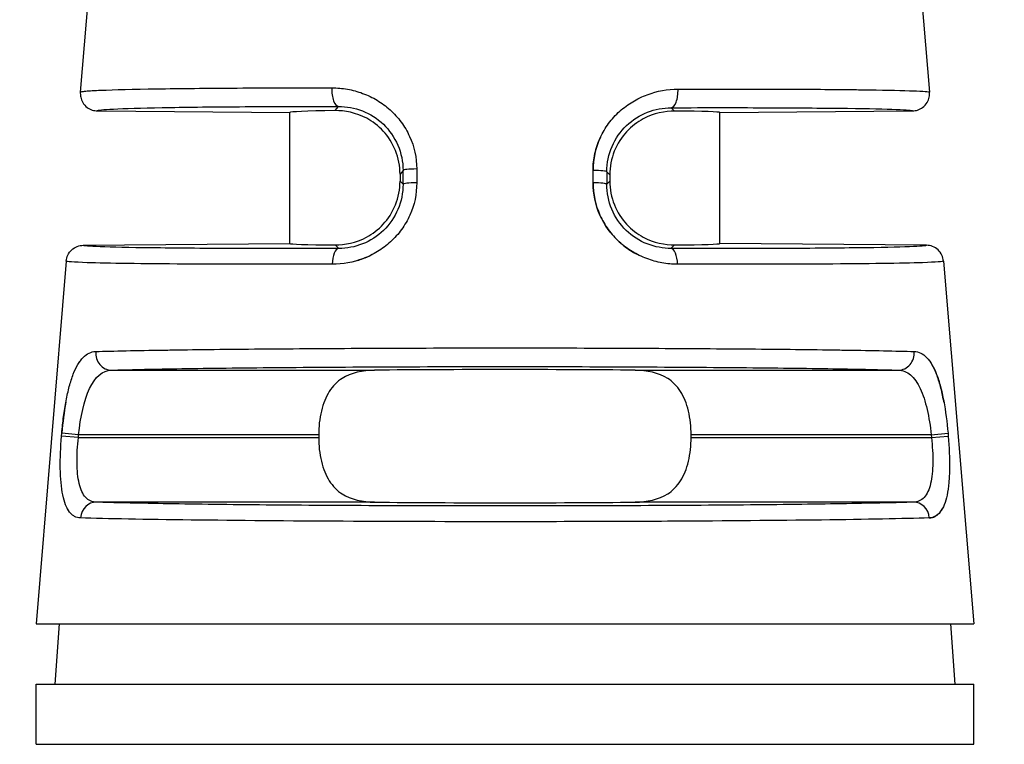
# Model space of a CAD drawing. Header units: inches. Extents: x 0 to 6721, y -3375 to 1330.
# Tile 143 of 196: x 4576 to 4588, y 114 to 122. Entities that reach past the tile are written whole.
import ezdxf

# ---------------------------------------------------------------- set-up
doc = ezdxf.new("R2010")
doc.units = ezdxf.units.IN
doc.header["$MEASUREMENT"] = 0
for name, color, linetype, lineweight in [('AM_5', 3, 'Continuous', 15), ('可見 (ISO)', 7, 'Continuous', 25), ('窄部可見 (ISO)', 7, 'Continuous', 25)]:
    doc.layers.add(name, color=color, linetype=linetype, lineweight=lineweight)
doc.styles.add('尺寸標註', font='romans.shx', dxfattribs={"bigfont": 'CHINESET.SHX'})
doc.dimstyles.new('複本(3) CNS2-1$0', dxfattribs={"dimtxt": 3.7, "dimasz": 3, "dimexe": 1.4, "dimexo": 1.4, "dimgap": 1, "dimtad": 1, "dimtoh": 1, "dimdsep": 46, "dimtxsty": '尺寸標註', "dimcen": 0, "dimclrd": 2, "dimclre": 2, "dimclrt": 3, "dimadec": 0, "dimazin": 2, "dimtp": 0.1, "dimtm": 0.1, "dimtfac": 0.71, "dimtmove": 0, "dimatfit": 0, "dimfxl": 0, "dimlwd": 13, "dimlwe": 13, "dimarcsym": 0})

# ---------------------------------------------------------------- blocks, each defined once
blk = doc.blocks.new('*D416')
at = {"layer": 'AM_5', "color": 2, "lineweight": 13}
for p, q in [((4574.387, 107.145), (4574.387, 174.495)), ((4798.957, 118.665), (4798.957, 174.495)), ((4795.957, 173.095), (4577.387, 173.095))]:
    blk.add_line(p, q, dxfattribs=at)
at = {"layer": 'AM_5', "color": 2}
for points in [[(4577.387, 173.595), (4577.387, 172.595), (4574.387, 173.095)], [(4795.957, 173.595), (4795.957, 172.595), (4798.957, 173.095)]]:
    blk.add_solid(points, dxfattribs=at)
at = {"layer": 'Defpoints', "color": 0}
for p in [(4574.387, 173.095), (4798.957, 117.265), (4574.387, 105.745)]:
    blk.add_point(p, dxfattribs=at)
at = {"layer": 'AM_5', "color": 3, "insert": (4686.672, 175.945), "char_height": 3.7, "attachment_point": 5, "style": '尺寸標註'}
blk.add_mtext('224.6', dxfattribs=at)
blk = doc.blocks.new('*D419')
at = {"layer": 'AM_5', "color": 2, "lineweight": 13}
for p, q in [((4644.557, 130.595), (4560.889, 130.595)), ((4562.289, 127.595), (4562.289, 101.045)), ((4567.877, 98.045), (4560.889, 98.045))]:
    blk.add_line(p, q, dxfattribs=at)
at = {"layer": 'AM_5', "color": 2}
for points in [[(4561.789, 127.595), (4562.789, 127.595), (4562.289, 130.595)], [(4561.789, 101.045), (4562.789, 101.045), (4562.289, 98.045)]]:
    blk.add_solid(points, dxfattribs=at)
at = {"layer": 'Defpoints', "color": 0}
for p in [(4645.957, 130.595), (4562.289, 98.045), (4569.277, 98.045)]:
    blk.add_point(p, dxfattribs=at)
at = {"layer": 'AM_5', "color": 3, "insert": (4559.439, 114.32), "char_height": 3.7, "attachment_point": 5, "rotation": 90, "style": '尺寸標註'}
blk.add_mtext('32.6', dxfattribs=at)

msp = doc.modelspace()

# ---------------------------------------------------------------- linework, layer by layer
at = {"layer": '可見 (ISO)'}
for p, q in [((4577.288, 125.204), (4576.951, 121.162)), ((4586.487, 125.204), (4586.823, 121.162)), ((4577.149, 120.946), (4579.387, 120.926)), ((4579.387, 119.404), (4579.387, 120.926)), ((4584.387, 120.926), (4586.625, 120.946)), ((4584.387, 119.404), (4584.387, 120.926)), ((4580.668, 120.21), (4580.668, 120.129)), ((4583.107, 120.202), (4583.107, 120.129)), ((4576.985, 119.383), (4579.387, 119.404)), ((4586.789, 119.383), (4584.387, 119.404)), ((4576.788, 119.2), (4576.437, 114.985)), ((4586.986, 119.2), (4587.337, 114.985)), ((4579.722, 117.182), (4579.722, 117.148)), ((4584.052, 117.148), (4584.052, 117.182)), ((4576.437, 114.985), (4587.337, 114.985)), ((4576.705, 114.985), (4576.656, 114.285)), ((4587.069, 114.985), (4587.118, 114.285)), ((4576.437, 114.285), (4587.337, 114.285)), ((4576.437, 113.585), (4576.437, 114.285)), ((4587.337, 113.585), (4587.337, 114.285)), ((4576.437, 113.585), (4587.337, 113.585))]:
    msp.add_line(p, q, dxfattribs=at)
for centre, major_axis, ratio, start_param, end_param in [((4581.887, 120.904), (2.5, -0.022), 0.017454, 2.47973, 3.141745), ((4581.887, 120.904), (2.5, 0.022), 0.013962, 6.283049, 6.945058), ((4581.887, 119.426), (-2.5, -0.022), 0.013962, 6.283049, 6.945058), ((4581.887, 119.426), (2.5, -0.022), 0.013962, 5.621312, 6.283322), ((4581.887, 117.904), (2.5, 0), 0.013964, 0.920346, 2.221246), ((4581.887, 116.426), (-2.5, 0), 0.013964, 0.920346, 2.221246)]:
    msp.add_ellipse(centre, major_axis=major_axis, ratio=ratio, start_param=start_param, end_param=end_param, dxfattribs=at)
for points, knots in [([(4576.951, 121.162), (4576.951, 121.161), (4576.95, 121.15), (4576.952, 121.123), (4576.953, 121.113), (4576.96, 121.082), (4576.968, 121.062), (4576.992, 121.021), (4577.01, 121.001), (4577.048, 120.972), (4577.068, 120.962), (4577.108, 120.949), (4577.128, 120.946), (4577.149, 120.946)], [0, 0, 0, 0, 0.000291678, 0.000291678, 0.000475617, 0.000475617, 0.000865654, 0.000865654, 0.001338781, 0.001338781, 0.001736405, 0.001736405, 0.002102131, 0.002102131, 0.002102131, 0.002102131]), ([(4586.625, 120.946), (4586.646, 120.946), (4586.666, 120.949), (4586.706, 120.962), (4586.726, 120.972), (4586.764, 121.001), (4586.782, 121.021), (4586.807, 121.062), (4586.815, 121.082), (4586.823, 121.123), (4586.825, 121.143), (4586.823, 121.162)], [-0.03297966, -0.03297966, -0.03297966, -0.03297966, -0.02690514, -0.02690514, -0.02030084, -0.02030084, -0.01244198, -0.01244198, -0.00596311, -0.00596311, -0.00000001, -0.00000001, -0.00000001, -0.00000001]), ([(4580.668, 120.21), (4580.668, 120.301), (4580.65, 120.397), (4580.58, 120.571), (4580.529, 120.649), (4580.418, 120.77), (4580.344, 120.825), (4580.16, 120.924), (4580.02, 120.95), (4579.915, 120.948)], [0.5796584, 0.5796584, 0.5796584, 0.5796584, 0.6069081, 0.6069081, 0.6341577, 0.6341577, 0.6611202, 0.6611202, 0.7119119, 0.7119119, 0.7119119, 0.7119119]), ([(4583.859, 120.943), (4583.754, 120.944), (4583.614, 120.918), (4583.43, 120.818), (4583.356, 120.763), (4583.245, 120.642), (4583.194, 120.564), (4583.124, 120.389), (4583.107, 120.293), (4583.107, 120.202)], [1.026939, 1.026939, 1.026939, 1.026939, 1.0777476, 1.0777476, 1.1047295, 1.1047295, 1.1319998, 1.1319998, 1.15927, 1.15927, 1.15927, 1.15927]), ([(4579.915, 119.388), (4580.02, 119.387), (4580.16, 119.413), (4580.343, 119.512), (4580.417, 119.568), (4580.528, 119.688), (4580.58, 119.767), (4580.65, 119.941), (4580.668, 120.037), (4580.668, 120.129)], [0.4472991, 0.4472991, 0.4472991, 0.4472991, 0.4980511, 0.4980511, 0.5249922, 0.5249922, 0.5523136, 0.5523136, 0.579635, 0.579635, 0.579635, 0.579635]), ([(4583.107, 120.129), (4583.107, 120.037), (4583.125, 119.941), (4583.194, 119.767), (4583.246, 119.688), (4583.357, 119.568), (4583.431, 119.512), (4583.614, 119.413), (4583.754, 119.387), (4583.859, 119.388)], [0, 0, 0, 0, 0.0273214, 0.0273214, 0.0546428, 0.0546428, 0.0815839, 0.0815839, 0.1323359, 0.1323359, 0.1323359, 0.1323359]), ([(4576.788, 119.2), (4576.79, 119.224), (4576.796, 119.247), (4576.817, 119.292), (4576.832, 119.313), (4576.87, 119.348), (4576.892, 119.361), (4576.938, 119.379), (4576.962, 119.383), (4576.985, 119.383)], [-0.02966708, -0.02966708, -0.02966708, -0.02966708, -0.02254998, -0.02254998, -0.01483365, -0.01483365, -0.0071175, -0.0071175, -0.00000007, -0.00000007, -0.00000007, -0.00000007]), ([(4586.986, 119.2), (4586.984, 119.224), (4586.978, 119.247), (4586.957, 119.292), (4586.942, 119.313), (4586.904, 119.348), (4586.882, 119.361), (4586.836, 119.379), (4586.812, 119.383), (4586.789, 119.383)], [0, 0, 0, 0, 0.00711713, 0.00711713, 0.01483349, 0.01483349, 0.02254967, 0.02254967, 0.02966712, 0.02966712, 0.02966712, 0.02966712]), ([(4580.373, 117.932), (4580.239, 117.93), (4580.095, 117.902), (4579.94, 117.802), (4579.884, 117.745), (4579.807, 117.623), (4579.774, 117.545), (4579.732, 117.37), (4579.722, 117.273), (4579.722, 117.182)], [1.0271092, 1.0271092, 1.0271092, 1.0271092, 1.0773536, 1.0773536, 1.1044127, 1.1044127, 1.1317666, 1.1317666, 1.1591204, 1.1591204, 1.1591204, 1.1591204]), ([(4584.052, 117.182), (4584.052, 117.273), (4584.042, 117.37), (4584, 117.545), (4583.968, 117.623), (4583.89, 117.745), (4583.834, 117.802), (4583.679, 117.902), (4583.536, 117.93), (4583.401, 117.932)], [0.5795602, 0.5795602, 0.5795602, 0.5795602, 0.606914, 0.606914, 0.6342679, 0.6342679, 0.661327, 0.661327, 0.7115715, 0.7115715, 0.7115715, 0.7115715]), ([(4579.722, 117.148), (4579.722, 117.057), (4579.732, 116.961), (4579.774, 116.786), (4579.807, 116.707), (4579.884, 116.586), (4579.94, 116.529), (4580.095, 116.429), (4580.239, 116.4), (4580.373, 116.398)], [0, 0, 0, 0, 0.0273538, 0.0273538, 0.0547077, 0.0547077, 0.0817668, 0.0817668, 0.1320113, 0.1320113, 0.1320113, 0.1320113]), ([(4583.401, 116.398), (4583.536, 116.4), (4583.679, 116.429), (4583.834, 116.529), (4583.89, 116.586), (4583.968, 116.707), (4584, 116.786), (4584.042, 116.961), (4584.052, 117.057), (4584.052, 117.148)], [0.447549, 0.447549, 0.447549, 0.447549, 0.4977934, 0.4977934, 0.5248525, 0.5248525, 0.5522064, 0.5522064, 0.5795602, 0.5795602, 0.5795602, 0.5795602])]:
    msp.add_open_spline(points, degree=3, knots=knots, dxfattribs=at)
at = {"layer": '窄部可見 (ISO)'}
for p, q in [((4579.915, 120.948), (4579.954, 120.997)), ((4583.82, 120.982), (4583.859, 120.943)), ((4580.703, 120.254), (4580.668, 120.21)), ((4580.703, 120.093), (4580.703, 120.254)), ((4580.862, 120.27), (4580.862, 120.11)), ((4582.912, 120.11), (4582.912, 120.254)), ((4583.071, 120.237), (4583.071, 120.093)), ((4583.107, 120.202), (4583.071, 120.237)), ((4580.668, 120.129), (4580.703, 120.093)), ((4583.071, 120.093), (4583.107, 120.129)), ((4579.957, 119.346), (4579.915, 119.388)), ((4583.859, 119.388), (4583.818, 119.346)), ((4577.313, 117.932), (4580.373, 117.932)), ((4583.401, 117.932), (4586.462, 117.932)), ((4576.733, 117.165), (4576.736, 117.199)), ((4576.928, 117.148), (4576.733, 117.165)), ((4576.931, 117.182), (4576.736, 117.199)), ((4576.928, 117.148), (4576.931, 117.182)), ((4576.928, 117.148), (4579.722, 117.148)), ((4579.722, 117.182), (4576.931, 117.182)), ((4586.844, 117.182), (4584.052, 117.182)), ((4584.052, 117.148), (4586.846, 117.148)), ((4586.844, 117.182), (4587.039, 117.199)), ((4586.844, 117.182), (4586.846, 117.148)), ((4586.846, 117.148), (4587.041, 117.165)), ((4587.039, 117.199), (4587.041, 117.165)), ((4580.373, 116.398), (4577.138, 116.398)), ((4586.637, 116.398), (4583.401, 116.398))]:
    msp.add_line(p, q, dxfattribs=at)
for centre, major_axis, ratio, start_param, end_param in [((4579.956, 121.197), (0, -0.2), 0.408152, 4.629744, 6.264066), ((4583.818, 121.182), (0, -0.2), 0.408157, 0.015295, 1.652802), ((4580.903, 120.254), (-0.2, 0), 0.084952, 4.917607, 6.269172), ((4582.871, 120.237), (0.2, 0), 0.084951, 0.014013, 1.365641), ((4580.903, 120.093), (-0.2, 0), 0.08494, 4.916991, 6.269172), ((4582.871, 120.093), (0.2, 0), 0.08494, 0.014013, 1.366194), ((4579.958, 119.146), (-0.001, 0.2), 0.393168, 0.015186, 1.486691), ((4583.816, 119.146), (0.001, 0.2), 0.393168, 4.796495, 6.267999), ((4577.313, 118.132), (0.006, -0.2), 0.916732, 4.59998, 6.248229), ((4586.462, 118.132), (-0.006, -0.2), 0.916732, 0.034956, 1.683206), ((4577.138, 116.199), (0.007, 0.2), 0.922876, 0.036264, 1.518658), ((4586.637, 116.199), (-0.007, 0.2), 0.922876, 4.764528, 6.246921)]:
    msp.add_ellipse(centre, major_axis=major_axis, ratio=ratio, start_param=start_param, end_param=end_param, dxfattribs=at)
for points, knots in [([(4576.951, 121.162), (4576.951, 121.163), (4576.952, 121.163), (4576.953, 121.165), (4576.956, 121.166), (4576.97, 121.17), (4576.993, 121.173), (4577.055, 121.179), (4577.115, 121.182), (4577.346, 121.192), (4577.568, 121.197), (4578.109, 121.206), (4578.428, 121.209), (4579.119, 121.213), (4579.492, 121.214), (4579.875, 121.213)], [0.000061, 0.000061, 0.000061, 0.000061, 0.015625, 0.015625, 0.03125, 0.0625, 0.125, 0.125, 0.25, 0.25, 0.5, 0.5, 0.75, 0.75, 1, 1, 1, 1]), ([(4579.875, 121.213), (4579.936, 121.213), (4580.027, 121.205), (4580.116, 121.185), (4580.175, 121.169), (4580.203, 121.16), (4580.292, 121.127), (4580.349, 121.1), (4580.455, 121.036), (4580.504, 121), (4580.6, 120.913), (4580.644, 120.865), (4580.719, 120.763), (4580.751, 120.709), (4580.834, 120.529), (4580.862, 120.403), (4580.862, 120.27)], [0, 0, 0, 0, 0.125, 0.1875, 0.1875, 0.25, 0.25, 0.375, 0.375, 0.5, 0.5, 0.625, 0.625, 0.75, 0.75, 1, 1, 1, 1]), ([(4582.912, 120.254), (4582.912, 120.32), (4582.919, 120.385), (4582.947, 120.512), (4582.969, 120.575), (4583.023, 120.692), (4583.055, 120.747), (4583.112, 120.824), (4583.132, 120.849), (4583.176, 120.896), (4583.199, 120.92), (4583.27, 120.983), (4583.32, 121.02), (4583.4, 121.068), (4583.427, 121.083), (4583.484, 121.11), (4583.514, 121.123), (4583.657, 121.176), (4583.776, 121.198), (4583.9, 121.198)], [0, 0, 0, 0, 0.125, 0.125, 0.25, 0.25, 0.375, 0.375, 0.4375, 0.4375, 0.5, 0.5, 0.625, 0.625, 0.6875, 0.6875, 0.75, 0.75, 1, 1, 1, 1]), ([(4583.9, 121.198), (4584.292, 121.199), (4584.672, 121.199), (4585.021, 121.198), (4585.048, 121.198), (4585.075, 121.198), (4585.102, 121.198), (4585.419, 121.197), (4585.708, 121.195), (4585.955, 121.192), (4585.983, 121.192), (4586.01, 121.191), (4586.037, 121.191), (4586.267, 121.188), (4586.456, 121.185), (4586.59, 121.18), (4586.603, 121.18), (4586.615, 121.179), (4586.627, 121.179), (4586.754, 121.174), (4586.822, 121.169), (4586.823, 121.162)], [0, 0, 0, 0, 0.25, 0.25, 0.25, 0.269583, 0.269583, 0.269583, 0.5, 0.5, 0.5, 0.526011, 0.526011, 0.526011, 0.75, 0.75, 0.75, 0.771014, 0.771014, 0.771014, 1, 1, 1, 1]), ([(4577.149, 120.946), (4577.149, 120.954), (4577.213, 120.961), (4577.337, 120.967), (4577.465, 120.974), (4577.656, 120.979), (4577.904, 120.984), (4578.151, 120.988), (4578.454, 120.992), (4578.801, 120.994), (4579.147, 120.996), (4579.537, 120.997), (4579.954, 120.997)], [0, 0, 0, 0, 0.245499, 0.245499, 0.245499, 0.496999, 0.496999, 0.496999, 0.7485, 0.7485, 0.7485, 1, 1, 1, 1]), ([(4579.954, 120.997), (4580.047, 120.997), (4580.142, 120.98), (4580.23, 120.945), (4580.319, 120.91), (4580.403, 120.857), (4580.474, 120.79), (4580.544, 120.722), (4580.602, 120.639), (4580.642, 120.547), (4580.682, 120.455), (4580.703, 120.354), (4580.703, 120.254)], [0, 0, 0, 0, 0.25, 0.25, 0.25, 0.5, 0.5, 0.5, 0.75, 0.75, 0.75, 1, 1, 1, 1]), ([(4583.071, 120.237), (4583.072, 120.443), (4583.159, 120.638), (4583.444, 120.91), (4583.634, 120.982), (4583.82, 120.982)], [0, 0, 0, 0, 0.5, 0.5, 1, 1, 1, 1]), ([(4583.82, 120.982), (4584.237, 120.983), (4584.627, 120.983), (4584.974, 120.982), (4585.32, 120.98), (4585.624, 120.978), (4585.871, 120.975), (4586.118, 120.972), (4586.31, 120.968), (4586.437, 120.963), (4586.562, 120.958), (4586.625, 120.952), (4586.625, 120.946)], [0, 0, 0, 0, 0.2515, 0.2515, 0.2515, 0.503001, 0.503001, 0.503001, 0.754501, 0.754501, 0.754501, 1, 1, 1, 1]), ([(4582.998, 120.638), (4582.997, 120.636), (4582.996, 120.635), (4582.94, 120.513), (4582.912, 120.386), (4582.912, 120.254)], [0.7460208, 0.7460208, 0.7460208, 0.7460208, 0.75, 0.75, 1, 1, 1, 1]), ([(4580.862, 120.11), (4580.863, 119.979), (4580.835, 119.852), (4580.755, 119.674), (4580.723, 119.619), (4580.648, 119.515), (4580.604, 119.466), (4580.51, 119.381), (4580.46, 119.343), (4580.38, 119.294), (4580.352, 119.279), (4580.296, 119.251), (4580.265, 119.238), (4580.122, 119.185), (4580.003, 119.163), (4579.88, 119.163)], [0, 0, 0, 0, 0.25, 0.25, 0.375, 0.375, 0.5, 0.5, 0.625, 0.625, 0.6875, 0.6875, 0.75, 0.75, 1, 1, 1, 1]), ([(4580.703, 120.093), (4580.703, 119.993), (4580.683, 119.893), (4580.644, 119.801), (4580.605, 119.71), (4580.548, 119.625), (4580.477, 119.557), (4580.406, 119.488), (4580.322, 119.434), (4580.232, 119.399), (4580.143, 119.364), (4580.049, 119.347), (4579.957, 119.346)], [0, 0, 0, 0, 0.25, 0.25, 0.25, 0.5, 0.5, 0.5, 0.75, 0.75, 0.75, 1, 1, 1, 1]), ([(4583.894, 119.163), (4583.833, 119.163), (4583.772, 119.169), (4583.683, 119.185), (4583.653, 119.192), (4583.595, 119.208), (4583.567, 119.217), (4583.477, 119.25), (4583.42, 119.278), (4583.313, 119.343), (4583.264, 119.38), (4583.12, 119.512), (4583.046, 119.614), (4582.938, 119.854), (4582.912, 119.979), (4582.912, 120.11)], [0, 0, 0, 0, 0.125, 0.125, 0.1875, 0.1875, 0.25, 0.25, 0.375, 0.375, 0.5, 0.5, 0.75, 0.75, 1, 1, 1, 1]), ([(4582.912, 120.11), (4582.912, 119.979), (4582.939, 119.852), (4583.019, 119.674), (4583.051, 119.619), (4583.126, 119.515), (4583.17, 119.466), (4583.264, 119.381), (4583.314, 119.343), (4583.388, 119.298), (4583.409, 119.286), (4583.431, 119.275)], [0, 0, 0, 0, 0.25, 0.25, 0.375, 0.375, 0.5, 0.5, 0.625, 0.625, 0.6732156, 0.6732156, 0.6732156, 0.6732156]), ([(4583.818, 119.346), (4583.726, 119.347), (4583.631, 119.364), (4583.541, 119.399), (4583.452, 119.434), (4583.368, 119.489), (4583.297, 119.557), (4583.226, 119.626), (4583.169, 119.71), (4583.13, 119.802), (4583.091, 119.894), (4583.071, 119.994), (4583.071, 120.093)], [0, 0, 0, 0, 0.25, 0.25, 0.25, 0.5, 0.5, 0.5, 0.75, 0.75, 0.75, 1, 1, 1, 1]), ([(4579.957, 119.346), (4579.516, 119.345), (4579.103, 119.345), (4578.735, 119.346), (4578.368, 119.347), (4578.046, 119.35), (4577.783, 119.353), (4577.521, 119.356), (4577.318, 119.361), (4577.183, 119.366), (4577.051, 119.371), (4576.985, 119.377), (4576.985, 119.383)], [0, 0, 0, 0, 0.2515, 0.2515, 0.2515, 0.503, 0.503, 0.503, 0.7545, 0.7545, 0.7545, 1, 1, 1, 1]), ([(4580.174, 119.206), (4580.195, 119.213), (4580.215, 119.22), (4580.274, 119.242), (4580.309, 119.257), (4580.343, 119.275)], [0.2042751, 0.2042751, 0.2042751, 0.2042751, 0.25, 0.25, 0.3262799, 0.3262799, 0.3262799, 0.3262799]), ([(4586.789, 119.383), (4586.79, 119.377), (4586.723, 119.371), (4586.591, 119.366), (4586.456, 119.361), (4586.253, 119.356), (4585.991, 119.353), (4585.728, 119.35), (4585.406, 119.347), (4585.039, 119.346), (4584.672, 119.345), (4584.259, 119.345), (4583.818, 119.346)], [0, 0, 0, 0, 0.2455, 0.2455, 0.2455, 0.497, 0.497, 0.497, 0.7485, 0.7485, 0.7485, 1, 1, 1, 1]), ([(4579.88, 119.163), (4578.637, 119.16), (4577.508, 119.166), (4577.032, 119.181), (4576.873, 119.187), (4576.787, 119.193), (4576.788, 119.2)], [0, 0, 0, 0, 0.75, 0.75, 0.75, 1, 1, 1, 1]), ([(4586.986, 119.2), (4586.987, 119.193), (4586.901, 119.187), (4586.742, 119.181), (4586.266, 119.166), (4585.137, 119.16), (4583.894, 119.163)], [0, 0, 0, 0, 0.25, 0.25, 0.25, 1, 1, 1, 1]), ([(4576.736, 117.199), (4576.741, 117.265), (4576.748, 117.329), (4576.765, 117.455), (4576.775, 117.518), (4576.797, 117.635), (4576.809, 117.69), (4576.837, 117.793), (4576.852, 117.842), (4576.885, 117.927), (4576.903, 117.964), (4576.932, 118.013), (4576.942, 118.028), (4576.963, 118.056), (4576.974, 118.069), (4577.028, 118.124), (4577.076, 118.147), (4577.13, 118.149)], [0, 0, 0, 0, 0.125, 0.125, 0.25, 0.25, 0.375, 0.375, 0.5, 0.5, 0.625, 0.625, 0.6875, 0.6875, 0.75, 0.75, 1, 1, 1, 1]), ([(4577.13, 118.149), (4577.335, 118.155), (4577.606, 118.161), (4577.921, 118.166), (4577.952, 118.166), (4577.985, 118.167), (4578.017, 118.167), (4578.327, 118.172), (4578.675, 118.176), (4579.043, 118.179), (4579.098, 118.179), (4579.154, 118.18), (4579.209, 118.18), (4579.594, 118.183), (4579.998, 118.186), (4580.403, 118.187), (4580.451, 118.188), (4580.498, 118.188), (4580.546, 118.188), (4580.999, 118.19), (4581.453, 118.191), (4581.89, 118.191), (4582.326, 118.191), (4582.779, 118.19), (4583.232, 118.188), (4583.279, 118.188), (4583.325, 118.188), (4583.371, 118.187), (4583.777, 118.186), (4584.182, 118.183), (4584.567, 118.18), (4584.622, 118.18), (4584.677, 118.179), (4584.731, 118.179), (4585.1, 118.176), (4585.448, 118.172), (4585.758, 118.167), (4585.79, 118.167), (4585.822, 118.166), (4585.853, 118.166), (4586.168, 118.161), (4586.439, 118.155), (4586.645, 118.149)], [0, 0, 0, 0, 0.113583, 0.113583, 0.113583, 0.125, 0.125, 0.125, 0.233788, 0.233788, 0.233788, 0.25, 0.25, 0.25, 0.361916, 0.361916, 0.361916, 0.375, 0.375, 0.375, 0.5, 0.5, 0.5, 0.625, 0.625, 0.625, 0.637758, 0.637758, 0.637758, 0.75, 0.75, 0.75, 0.766016, 0.766016, 0.766016, 0.875, 0.875, 0.875, 0.886328, 0.886328, 0.886328, 1, 1, 1, 1]), ([(4586.645, 118.149), (4586.671, 118.148), (4586.697, 118.142), (4586.745, 118.119), (4586.767, 118.103), (4586.812, 118.057), (4586.833, 118.029), (4586.871, 117.964), (4586.889, 117.927), (4586.923, 117.84), (4586.938, 117.792), (4586.965, 117.689), (4586.977, 117.635), (4587.011, 117.456), (4587.027, 117.33), (4587.039, 117.199)], [0, 0, 0, 0, 0.125, 0.125, 0.25, 0.25, 0.375, 0.375, 0.5, 0.5, 0.625, 0.625, 0.75, 0.75, 1, 1, 1, 1]), ([(4576.998, 118.093), (4576.994, 118.089), (4576.989, 118.084), (4576.969, 118.064), (4576.954, 118.046), (4576.941, 118.026)], [0.224464, 0.224464, 0.224464, 0.224464, 0.25, 0.25, 0.3353831, 0.3353831, 0.3353831, 0.3353831]), ([(4586.991, 117.559), (4586.99, 117.565), (4586.989, 117.571), (4586.977, 117.635), (4586.965, 117.69), (4586.938, 117.793), (4586.922, 117.842), (4586.889, 117.927), (4586.871, 117.964), (4586.846, 118.007), (4586.84, 118.017), (4586.834, 118.026)], [0.2380254, 0.2380254, 0.2380254, 0.2380254, 0.25, 0.25, 0.375, 0.375, 0.5, 0.5, 0.625, 0.625, 0.6640596, 0.6640596, 0.6640596, 0.6640596]), ([(4576.931, 117.182), (4576.953, 117.387), (4576.994, 117.581), (4577.123, 117.855), (4577.21, 117.93), (4577.313, 117.932)], [0, 0, 0, 0, 0.5, 0.5, 1, 1, 1, 1]), ([(4577.313, 117.932), (4577.505, 117.938), (4577.762, 117.944), (4578.384, 117.954), (4578.749, 117.959), (4579.556, 117.966), (4579.998, 117.969), (4580.922, 117.973), (4581.405, 117.974), (4582.369, 117.974), (4582.852, 117.973), (4583.776, 117.969), (4584.218, 117.966), (4585.025, 117.959), (4585.39, 117.954), (4586.012, 117.944), (4586.269, 117.938), (4586.462, 117.932)], [0, 0, 0, 0, 0.125, 0.125, 0.25, 0.25, 0.375, 0.375, 0.5, 0.5, 0.625, 0.625, 0.75, 0.75, 0.875, 0.875, 1, 1, 1, 1]), ([(4586.462, 117.932), (4586.513, 117.931), (4586.561, 117.912), (4586.604, 117.876), (4586.646, 117.84), (4586.684, 117.786), (4586.716, 117.718), (4586.748, 117.65), (4586.774, 117.566), (4586.795, 117.475), (4586.817, 117.383), (4586.833, 117.283), (4586.844, 117.182)], [0, 0, 0, 0, 0.25, 0.25, 0.25, 0.5, 0.5, 0.5, 0.75, 0.75, 0.75, 1, 1, 1, 1]), ([(4576.954, 116.215), (4576.928, 116.216), (4576.905, 116.222), (4576.873, 116.239), (4576.863, 116.246), (4576.844, 116.263), (4576.835, 116.272), (4576.808, 116.307), (4576.793, 116.335), (4576.766, 116.401), (4576.756, 116.438), (4576.729, 116.571), (4576.72, 116.672), (4576.717, 116.911), (4576.722, 117.035), (4576.733, 117.165)], [0, 0, 0, 0, 0.125, 0.125, 0.1875, 0.1875, 0.25, 0.25, 0.375, 0.375, 0.5, 0.5, 0.75, 0.75, 1, 1, 1, 1]), ([(4577.138, 116.398), (4577.089, 116.4), (4577.047, 116.418), (4577.013, 116.455), (4576.979, 116.491), (4576.954, 116.545), (4576.938, 116.614), (4576.922, 116.683), (4576.914, 116.767), (4576.913, 116.858), (4576.912, 116.95), (4576.917, 117.05), (4576.928, 117.148)], [0, 0, 0, 0, 0.25, 0.25, 0.25, 0.5, 0.5, 0.5, 0.75, 0.75, 0.75, 1, 1, 1, 1]), ([(4586.846, 117.148), (4586.857, 117.049), (4586.863, 116.949), (4586.862, 116.858), (4586.86, 116.767), (4586.853, 116.683), (4586.836, 116.614), (4586.82, 116.545), (4586.795, 116.491), (4586.761, 116.454), (4586.727, 116.418), (4586.685, 116.4), (4586.637, 116.398)], [0, 0, 0, 0, 0.25, 0.25, 0.25, 0.5, 0.5, 0.5, 0.75, 0.75, 0.75, 1, 1, 1, 1]), ([(4587.041, 117.165), (4587.052, 117.035), (4587.058, 116.908), (4587.055, 116.732), (4587.052, 116.677), (4587.043, 116.574), (4587.036, 116.524), (4587.018, 116.438), (4587.008, 116.4), (4586.988, 116.351), (4586.981, 116.336), (4586.965, 116.308), (4586.957, 116.295), (4586.914, 116.24), (4586.871, 116.217), (4586.82, 116.215)], [0, 0, 0, 0, 0.25, 0.25, 0.375, 0.375, 0.5, 0.5, 0.625, 0.625, 0.6875, 0.6875, 0.75, 0.75, 1, 1, 1, 1]), ([(4576.796, 116.33), (4576.798, 116.327), (4576.799, 116.325), (4576.803, 116.318), (4576.805, 116.315), (4576.807, 116.312)], [0.67507453, 0.67507453, 0.67507453, 0.67507453, 0.6875, 0.6875, 0.70282757, 0.70282757, 0.70282757, 0.70282757]), ([(4586.637, 116.398), (4586.443, 116.392), (4586.18, 116.386), (4585.539, 116.375), (4585.16, 116.37), (4584.321, 116.362), (4583.86, 116.359), (4582.895, 116.355), (4582.391, 116.354), (4581.383, 116.354), (4580.879, 116.355), (4579.914, 116.359), (4579.453, 116.362), (4578.614, 116.37), (4578.236, 116.375), (4577.595, 116.386), (4577.332, 116.392), (4577.138, 116.398)], [0, 0, 0, 0, 0.125, 0.125, 0.25, 0.25, 0.375, 0.375, 0.5, 0.5, 0.625, 0.625, 0.75, 0.75, 0.875, 0.875, 1, 1, 1, 1]), ([(4586.82, 116.215), (4586.846, 116.216), (4586.869, 116.222), (4586.901, 116.239), (4586.911, 116.246), (4586.931, 116.263), (4586.939, 116.272), (4586.959, 116.298), (4586.969, 116.313), (4586.978, 116.33)], [0, 0, 0, 0, 0.125, 0.125, 0.1875, 0.1875, 0.25, 0.25, 0.324412, 0.324412, 0.324412, 0.324412]), ([(4586.82, 116.215), (4586.226, 116.196), (4585.064, 116.183), (4583.848, 116.176), (4583.66, 116.175), (4583.471, 116.174), (4583.281, 116.174), (4582.809, 116.172), (4582.336, 116.171), (4581.883, 116.171), (4580.672, 116.171), (4579.308, 116.177), (4578.24, 116.191), (4577.709, 116.197), (4577.257, 116.205), (4576.954, 116.215)], [0, 0, 0, 0, 0.324773, 0.324773, 0.324773, 0.375, 0.375, 0.375, 0.5, 0.5, 0.5, 0.834128, 0.834128, 0.834128, 1, 1, 1, 1])]:
    msp.add_open_spline(points, degree=3, knots=knots, dxfattribs=at)
msp.add_open_spline([(4576.783, 117.559), (4576.762, 117.445), (4576.746, 117.325), (4576.736, 117.199)], degree=3, dxfattribs=at)

# ---------------------------------------------------------------- dimensions: what is measured, and where the dimension line sits
at = {"layer": 'AM_5'}
dim = msp.add_linear_dim(base=(4574.387, 173.095), p1=(4798.957, 117.265), p2=(4574.387, 105.745), dimstyle='複本(3) CNS2-1$0', override={"dimdec": 1}, dxfattribs=at)
dim.commit()
dim.dimension.update_dxf_attribs({"geometry": '*D416', "text_midpoint": (4686.672, 175.945)})
dim = msp.add_linear_dim(base=(4562.289258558, 98.044547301), p1=(4645.957106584, 130.594547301), p2=(4569.277106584, 98.044547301), angle=90, dimstyle='複本(3) CNS2-1$0', override={"dimdec": 1}, dxfattribs=at)
dim.commit()
dim.dimension.update_dxf_attribs({"geometry": '*D419', "text_midpoint": (4559.439258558, 114.319547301)})

doc.saveas('drawing.dxf')
